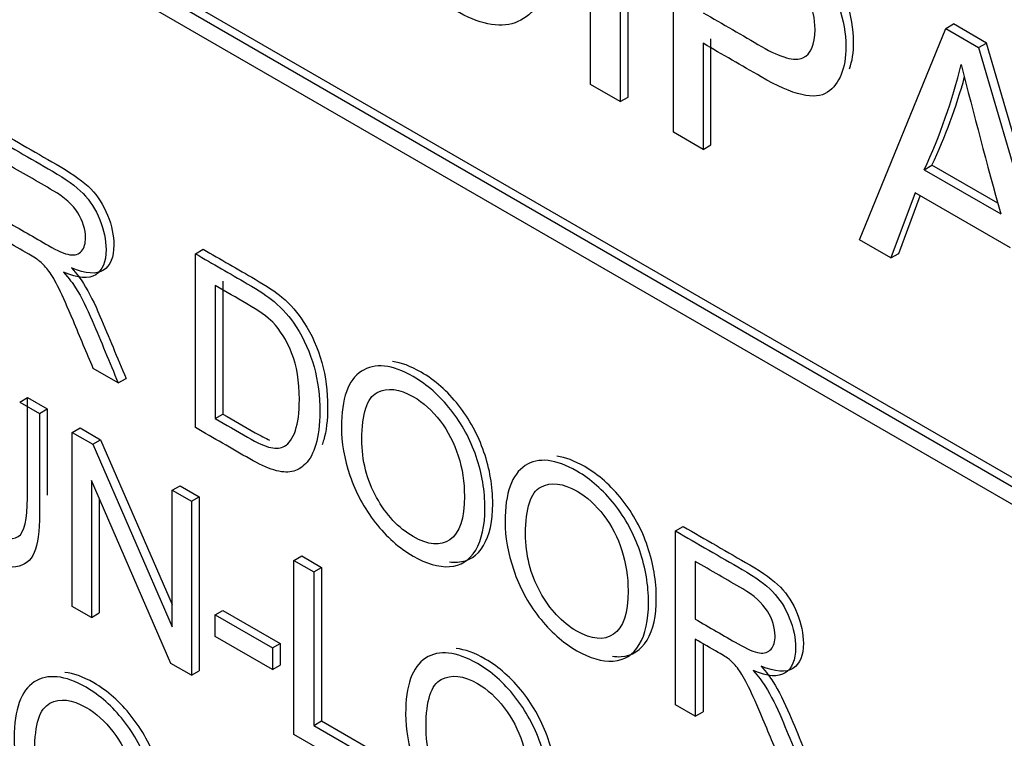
# Model space of a CAD drawing. Header units: inches. Extents: x 2 to 538, y -2 to 358.
# Tile 90 of 121: x 466.399 to 466.847, y 299.954 to 300.28. Entities that reach past the tile are written whole.
import ezdxf

# ---------------------------------------------------------------- set-up
doc = ezdxf.new("R2010")
doc.units = ezdxf.units.IN
doc.header["$MEASUREMENT"] = 0
doc.layers.add('Default', color=7, linetype='Continuous')
doc.layers.add('LAB30004', color=7, linetype='Continuous')

# ---------------------------------------------------------------- blocks, each defined once
blk = doc.blocks.new('SE6')
at = {"layer": 'LAB30004', "color": 7, "linetype": 'Continuous'}
for p, q in [((465.7912833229, 300.6799490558), (467.02872019, 299.9655145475)), ((465.7948188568, 300.6819902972), (467.0322557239, 299.9675557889)), ((467.02872019, 299.9573495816), (465.7912833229, 300.67178409)), ((466.6589356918, 300.2510024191), (466.6589356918, 300.3696101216)), ((466.6759345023, 300.2452706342), (466.6759345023, 300.3638783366)), ((466.6723989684, 300.3618370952), (466.6723989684, 300.2432293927)), ((466.69652352, 300.2293010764), (466.69652352, 300.3479087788)), ((466.8202899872, 300.2764521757), (466.8238255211, 300.2784934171)), ((466.8387923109, 300.269852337), (466.8238255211, 300.2784934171)), ((466.7811303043, 300.1804533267), (466.8202899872, 300.2764521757)), ((466.8202899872, 300.2764521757), (466.835256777, 300.2678110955)), ((466.7100551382, 300.2697050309), (466.7100551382, 300.221488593)), ((466.7135906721, 300.2235298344), (466.7135906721, 300.2717462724)), ((466.835256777, 300.2678110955), (466.8387923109, 300.269852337)), ((466.880412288, 300.1272153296), (466.8387923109, 300.269852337)), ((466.835256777, 300.2678110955), (466.8768767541, 300.1251740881)), ((466.6723989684, 300.2432293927), (466.6589356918, 300.2510024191)), ((466.6723989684, 300.2432293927), (466.6759345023, 300.2452706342)), ((466.7100551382, 300.221488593), (466.69652352, 300.2293010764)), ((466.7100551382, 300.221488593), (466.7135906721, 300.2235298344)), ((466.8105171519, 300.2122556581), (466.8140526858, 300.2142968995)), ((466.8105171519, 300.2122556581), (466.8453029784, 300.1921720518)), ((466.8439941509, 300.1970101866), (466.8140526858, 300.2142968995)), ((466.8064166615, 300.2017600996), (466.7954136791, 300.1722068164)), ((466.8496768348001, 300.1767838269), (466.8064166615, 300.2017600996)), ((466.798949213, 300.1742480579), (466.8087011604, 300.2004411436)), ((466.7954136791, 300.1722068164), (466.7811303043, 300.1804533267)), ((466.4793464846, 300.1740926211), (466.4828820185, 300.1761338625)), ((466.4793464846, 300.0951243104), (466.4793464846, 300.1740926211)), ((466.7954136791, 300.1722068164), (466.798949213, 300.1742480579)), ((466.4918517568, 300.1617019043), (466.4918517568, 300.1012401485)), ((466.4883162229, 300.1596606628), (466.4883162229, 300.099198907)), ((466.4442415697, 300.1153921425), (466.4329041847, 300.1219377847)), ((466.4442415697, 300.1153921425), (466.4477771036, 300.1174333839)), ((466.3994611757, 300.1067066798), (466.4029967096, 300.1087479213)), ((466.4029967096, 300.1087479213), (466.4119664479, 300.1035692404)), ((466.3994611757, 300.1067066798), (466.408430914, 300.101527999)), ((466.408430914, 300.101527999), (466.4119664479, 300.1035692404)), ((466.4883162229, 300.099198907), (466.4918517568, 300.1012401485)), ((466.4233653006, 300.0929056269), (466.4269008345, 300.0949468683)), ((466.4269008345, 300.0949468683), (466.4361892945, 300.0895841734)), ((466.4233653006, 300.0138847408), (466.4233653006, 300.0929056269)), ((466.4233653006, 300.0929056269), (466.4326537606, 300.087542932)), ((466.4326537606, 300.087542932), (466.4361892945, 300.0895841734)), ((466.4361892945, 300.0895841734), (466.4688059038, 300.0147336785)), ((466.4326537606, 300.087542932), (466.4688059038, 300.0045788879)), ((466.4682139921, 299.9879913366), (466.4320618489, 300.0710079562)), ((466.4320618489, 300.0710079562), (466.4320618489, 300.0088637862)), ((466.4688059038, 300.0666704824), (466.4723414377, 300.0687117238)), ((466.4723414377, 300.0687117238), (466.481037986, 300.0636907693)), ((466.4355973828, 300.0628892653), (466.4355973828, 300.0109050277)), ((466.4688059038, 300.0045788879), (466.4688059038, 300.0666704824)), ((466.4688059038, 300.0666704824), (466.4775024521, 300.0616495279)), ((466.4775024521, 300.0616495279), (466.481037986, 300.0636907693)), ((466.481037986, 300.0636907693), (466.481037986, 299.9846698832)), ((466.4775024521, 300.0616495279), (466.4775024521, 299.9826286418)), ((466.6974431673, 300.0481744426), (466.7009787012, 300.0502156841)), ((466.6974431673, 299.969206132), (466.6974431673, 300.0481744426)), ((466.524081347, 300.0347571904), (466.5276168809, 300.0367984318)), ((466.5276168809, 300.0367984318), (466.5366321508, 300.0315934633)), ((466.524081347, 299.9557363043), (466.524081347, 300.0347571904)), ((466.524081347, 300.0347571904), (466.5330966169, 300.0295522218)), ((466.5330966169, 300.0295522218), (466.5366321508, 300.0315934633)), ((466.5366321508, 300.0315934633), (466.5366321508, 299.96187843)), ((466.7064584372, 300.0342945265), (466.7064584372, 300.0081119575)), ((466.5330966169, 300.0295522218), (466.5330966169, 299.9598371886)), ((466.4320618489, 300.0088637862), (466.4233653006, 300.0138847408)), ((466.4320618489, 300.0088637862), (466.4355973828, 300.0109050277)), ((466.4882479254, 300.0100204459), (466.4917834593, 300.0120616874)), ((466.4882479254, 300.0001888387), (466.4882479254, 300.0100204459)), ((466.4882479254, 300.0100204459), (466.5142920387, 299.9949838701)), ((466.4917834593, 300.0120616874), (466.5178275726, 299.9970251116)), ((466.5142920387, 299.9851522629), (466.4882479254, 300.0001888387)), ((466.5142920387, 299.9949838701), (466.5178275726, 299.9970251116)), ((466.5178275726, 299.9970251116), (466.5178275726, 299.9871935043)), ((466.7064584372, 299.9990164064), (466.7064584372, 299.9640011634)), ((466.7099939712, 299.9969663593), (466.7099939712, 299.9660424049)), ((466.5142920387, 299.9949838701), (466.5142920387, 299.9851522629)), ((466.4775024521, 299.9826286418), (466.4682139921, 299.9879913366)), ((466.5142920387, 299.9851522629), (466.5178275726, 299.9871935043)), ((466.4775024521, 299.9826286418), (466.481037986, 299.9846698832)), ((466.7064584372, 299.9640011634), (466.6974431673, 299.969206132)), ((466.7064584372, 299.9640011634), (466.7099939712, 299.9660424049)), ((466.5330966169, 299.9598371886), (466.5366321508, 299.96187843)), ((466.5330966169, 299.9598371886), (466.5667900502, 299.9403842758)), ((466.5366321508, 299.96187843), (466.5703255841, 299.9424255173)), ((466.5667900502, 299.931078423), (466.524081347, 299.9557363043))]:
    blk.add_line(p, q, dxfattribs=at)
for centre, radius, start, end in [((466.5798810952, 300.3201040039), 0.2546060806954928, 334.9386130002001, 346.3817196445), ((469.3678105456, 300.8954446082), 2.618708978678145, 194.0398056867, 195.5784163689), ((466.5834166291, 300.3221452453), 0.254606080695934, 334.9386130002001, 344.6066337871)]:
    blk.add_arc(centre, radius, start, end, dxfattribs=at)
for points, knots in [([(466.6398684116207, 300.2996528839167), (466.6370664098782, 300.2884076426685), (466.6319407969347, 300.2815815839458), (466.6171790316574, 300.2765310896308), (466.6080896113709, 300.2784644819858), (466.5863570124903, 300.2910118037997), (466.5774042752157, 300.2987059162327), (466.5705017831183, 300.3078993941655), (466.5635513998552, 300.3171566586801), (466.5582686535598, 300.3276673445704), (466.5510244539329, 300.351578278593), (466.5492475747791, 300.3631786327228), (466.5492475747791, 300.3868528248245), (466.5512978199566, 300.3964014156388), (466.5553983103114, 300.4032669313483), (466.5594568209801, 300.4100621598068), (466.565239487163, 300.4137624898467), (466.5727570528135, 300.4141570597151), (466.5803272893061, 300.4145543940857), (466.5886122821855, 300.4121842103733), (466.607952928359, 300.4010178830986), (466.6165639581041, 300.3929686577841), (466.6235347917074, 300.3829465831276), (466.630549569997, 300.3728613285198), (466.6354262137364, 300.3615608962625), (466.6382282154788, 300.3490530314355)], [0, 0, 0, 0, 0.1043035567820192, 0.1043035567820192, 0.2086071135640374, 0.2086071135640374, 0.3169223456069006, 0.3169223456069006, 0.3169223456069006, 0.4140776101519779, 0.4140776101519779, 0.511232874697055, 0.511232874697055, 0.6164844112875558, 0.6164844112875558, 0.6164844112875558, 0.7087607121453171, 0.7087607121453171, 0.7087607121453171, 0.7990940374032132, 0.7990940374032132, 0.9024298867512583, 0.9024298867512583, 0.9024298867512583, 1, 1, 1, 1]), ([(466.7765793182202, 300.2581807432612), (466.7778218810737, 300.2615378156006), (466.778446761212, 300.2655951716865), (466.778446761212, 300.276204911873), (466.7773532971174, 300.2822812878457), (466.7732528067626, 300.2944340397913), (466.7704870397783, 300.2998446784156), (466.7671020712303, 300.3045350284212), (466.7636849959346, 300.3092698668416), (466.7594500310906, 300.3135446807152), (466.7543905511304, 300.3174769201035), (466.7508367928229, 300.320238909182), (466.7455744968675, 300.3236716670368), (466.7388086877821, 300.3275779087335), (466.7258921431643, 300.3350352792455), (466.7129755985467, 300.3424926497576), (466.7000590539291, 300.3499500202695)], [0.3997488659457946, 0.3997488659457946, 0.3997488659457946, 0.3997488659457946, 0.4632559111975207, 0.4632559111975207, 0.5410021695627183, 0.5410021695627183, 0.6187484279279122, 0.6187484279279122, 0.6187484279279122, 0.6955465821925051, 0.6955465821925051, 0.6955465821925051, 0.7830452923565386, 0.7830452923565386, 0.7830452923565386, 1, 1, 1, 1]), ([(466.6965235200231, 300.3479087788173), (466.7094400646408, 300.3404514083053), (466.7223566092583, 300.3329940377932), (466.7352731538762, 300.3255366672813), (466.7420389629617, 300.3216304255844), (466.7473012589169, 300.3181976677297), (466.7508550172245, 300.3154356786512), (466.7559144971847, 300.3115034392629), (466.7601494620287, 300.3072286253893), (466.7635665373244, 300.302493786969), (466.7669515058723, 300.2978034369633), (466.7697172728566, 300.2923927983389), (466.7738177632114, 300.2802400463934), (466.7749112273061, 300.2741636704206), (466.7749112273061, 300.2582230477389), (466.7721092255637, 300.2513180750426), (466.7665735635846, 300.2474907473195), (466.7610409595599, 300.24366553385), (466.7509233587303, 300.2460308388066), (466.7363666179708, 300.2545140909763), (466.7275963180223, 300.2596251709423), (466.7188256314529, 300.2646413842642), (466.710055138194, 300.2697050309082)], [0, 0, 0, 0, 0.2169547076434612, 0.2169547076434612, 0.2169547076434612, 0.3044534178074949, 0.3044534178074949, 0.3044534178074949, 0.3812515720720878, 0.3812515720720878, 0.3812515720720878, 0.4589978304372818, 0.4589978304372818, 0.5367440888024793, 0.5367440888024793, 0.6712241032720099, 0.6712241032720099, 0.6712241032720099, 0.8526848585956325, 0.8526848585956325, 0.8526848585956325, 1, 1, 1, 1]), ([(466.710055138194, 300.2835938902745), (466.7189167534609, 300.2784776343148), (466.7277783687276, 300.273361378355), (466.7366399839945, 300.2682451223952), (466.7453876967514, 300.2631946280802), (466.7516751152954, 300.2614585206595), (466.7590559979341, 300.2647729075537), (466.7609012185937, 300.2690737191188), (466.7609012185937, 300.2809108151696), (466.7598077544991, 300.2858034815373), (466.7576208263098, 300.2906172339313), (466.7554568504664, 300.2953804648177), (466.7526318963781, 300.2994161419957), (466.7490781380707, 300.3025727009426), (466.7467571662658, 300.3046342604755), (466.742517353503, 300.3074653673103), (466.7363666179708, 300.3110164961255), (466.7275961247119, 300.3160801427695), (466.7188256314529, 300.3211437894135), (466.710055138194, 300.3262074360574)], [0, 0, 0, 0, 0.2156178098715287, 0.2156178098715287, 0.2156178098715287, 0.3553045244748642, 0.3553045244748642, 0.4949912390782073, 0.4949912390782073, 0.5961436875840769, 0.5961436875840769, 0.5961436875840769, 0.6829869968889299, 0.6829869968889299, 0.6829869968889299, 0.7865954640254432, 0.7865954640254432, 0.7865954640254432, 1, 1, 1, 1]), ([(466.3840942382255, 300.2290865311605), (466.3941719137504, 300.2232681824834), (466.4042495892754, 300.2174498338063), (466.4143272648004, 300.2116314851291), (466.4204285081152, 300.208108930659), (466.425072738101, 300.2047441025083), (466.4282599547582, 300.2014844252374), (466.4314075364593, 300.1982652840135), (466.4339514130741, 300.1942553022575), (466.4358637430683, 300.1895760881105), (466.4377964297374, 300.1848470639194), (466.438686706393, 300.1803753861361), (466.438686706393, 300.1704386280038), (466.4371386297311, 300.1666006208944), (466.4308552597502, 300.1625523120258), (466.4259833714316, 300.1628940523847), (466.4194268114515, 300.165680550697)], [0, 0, 0, 0, 0.318054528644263, 0.318054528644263, 0.318054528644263, 0.466626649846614, 0.466626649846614, 0.466626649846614, 0.5738773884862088, 0.5738773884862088, 0.5738773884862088, 0.6937695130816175, 0.6937695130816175, 0.8468847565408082, 0.8468847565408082, 1, 1, 1, 1]), ([(466.3876297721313, 300.2311277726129), (466.3977074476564, 300.2253094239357), (466.4077851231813, 300.2194910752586), (466.4178627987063, 300.2136727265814), (466.4239640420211, 300.2101501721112), (466.428608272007, 300.2067853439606), (466.431795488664, 300.2035256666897), (466.4349430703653, 300.2003065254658), (466.43748694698, 300.1962965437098), (466.4393992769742, 300.1916173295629), (466.4413319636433, 300.1868883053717), (466.442222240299, 300.1824166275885), (466.442222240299, 300.1724798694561), (466.440674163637, 300.1686418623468), (466.4343907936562, 300.164593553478), (466.4295189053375, 300.1649352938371), (466.4229623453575, 300.1677217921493)], [0, 0, 0, 0, 0.318054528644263, 0.318054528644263, 0.318054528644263, 0.466626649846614, 0.466626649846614, 0.466626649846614, 0.5738773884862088, 0.5738773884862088, 0.5738773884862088, 0.6937695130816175, 0.6937695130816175, 0.8468847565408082, 0.8468847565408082, 1, 1, 1, 1]), ([(466.3930639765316, 300.189050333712), (466.399559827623, 300.1852999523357), (466.4060556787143, 300.1815495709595), (466.4125515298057, 300.1777991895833), (466.4166493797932, 300.1754332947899), (466.4199276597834, 300.1740137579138), (466.4245718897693, 300.1733302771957), (466.4263476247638, 300.1738823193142), (466.4275769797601, 300.1753281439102), (466.4288134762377, 300.1767823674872), (466.4293982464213, 300.1788506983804), (466.4293982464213, 300.185107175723), (466.4282144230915, 300.1888926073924), (466.4258467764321, 300.1926780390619), (466.4235272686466, 300.1963865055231), (466.4197910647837, 300.1997494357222), (466.4147370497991, 300.2027199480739), (466.4075132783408, 300.2069657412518), (466.4002883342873, 300.2110619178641), (466.3930639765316, 300.2152329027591)], [0, 0, 0, 0, 0.2288107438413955, 0.2288107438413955, 0.2288107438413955, 0.3266598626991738, 0.3266598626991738, 0.4245089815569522, 0.4245089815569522, 0.4245089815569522, 0.4981869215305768, 0.4981869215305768, 0.6071688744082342, 0.6071688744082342, 0.6071688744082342, 0.7455268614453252, 0.7455268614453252, 0.7455268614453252, 1, 1, 1, 1]), ([(466.4329041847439, 300.1219377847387), (466.4298839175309, 300.129149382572), (466.4268636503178, 300.1363609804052), (466.4238433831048, 300.1435725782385), (466.4212218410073, 300.149832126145), (466.4190625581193, 300.1546922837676), (466.4173323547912, 300.1582148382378), (466.4156196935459, 300.1617016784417), (466.4140996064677, 300.1643924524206), (466.4127336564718, 300.1661800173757), (466.4114207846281, 300.1678981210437), (466.4100017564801, 300.1694396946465), (466.4086358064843, 300.1705963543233), (466.4075922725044, 300.1714799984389), (466.4059039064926, 300.1725416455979), (466.4035817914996, 300.1738823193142), (466.4000758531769, 300.1759064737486), (466.3965699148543, 300.1779306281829), (466.3930639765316, 300.1799547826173)], [0, 0, 0, 0, 0.3068144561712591, 0.3068144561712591, 0.3068144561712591, 0.5154876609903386, 0.5154876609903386, 0.5154876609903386, 0.6344134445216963, 0.6344134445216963, 0.6344134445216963, 0.7161084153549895, 0.7161084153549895, 0.7161084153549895, 0.8084675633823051, 0.8084675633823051, 0.8084675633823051, 1, 1, 1, 1]), ([(466.4828820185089, 300.1761338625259), (466.4907286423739, 300.1716036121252), (466.498575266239, 300.1670733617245), (466.5064218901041, 300.1625431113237), (466.5117490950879, 300.1594674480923), (466.5158014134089, 300.1567598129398), (466.5185788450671, 300.1544202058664), (466.5225404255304, 300.151083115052), (466.5258639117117, 300.1472699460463), (466.5286413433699, 300.1429324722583), (466.532230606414, 300.1373271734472), (466.5349247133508, 300.1312607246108), (466.536745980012, 300.1247413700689), (466.5385613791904, 300.1182430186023), (466.5393868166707, 300.1114923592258), (466.5393868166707, 300.0984536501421), (466.5387949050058, 300.0934326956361), (466.537611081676, 300.0894895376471), (466.5373742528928, 300.0887006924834), (466.5371214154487, 300.0879535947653), (466.5368532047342, 300.0872479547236)], [0, 0, 0, 0, 0.1503821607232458, 0.1503821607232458, 0.1503821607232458, 0.2284305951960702, 0.2284305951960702, 0.2284305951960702, 0.3006895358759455, 0.3006895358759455, 0.3006895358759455, 0.3925908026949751, 0.3925908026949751, 0.3925908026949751, 0.4980882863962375, 0.4980882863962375, 0.5878398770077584, 0.5878398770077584, 0.5878398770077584, 0.6018967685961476, 0.6018967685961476, 0.6018967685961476, 0.6018967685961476]), ([(466.4793464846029, 300.1740926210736), (466.487193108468, 300.1695623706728), (466.4950397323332, 300.1650321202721), (466.5028863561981, 300.1605018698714), (466.5082135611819, 300.15742620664), (466.512265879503, 300.1547185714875), (466.5150433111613, 300.152378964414), (466.5190048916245, 300.1490418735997), (466.5223283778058, 300.1452287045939), (466.525105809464, 300.140891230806), (466.5286950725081, 300.1352859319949), (466.5313891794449, 300.1292194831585), (466.5332104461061, 300.1227001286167), (466.5350258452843, 300.11620177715), (466.5358512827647, 300.1094511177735), (466.5358512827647, 300.0964124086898), (466.5352593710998, 300.0913914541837), (466.5340755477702, 300.0874482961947), (466.5328880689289, 300.0834929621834), (466.5312981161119, 300.0805872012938), (466.5293857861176, 300.0786944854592), (466.527451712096, 300.0767802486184), (466.5254245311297, 300.0755136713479), (466.5231479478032, 300.0750930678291), (466.5209030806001, 300.0746783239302), (466.5181849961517, 300.0749090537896), (466.5118105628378, 300.0768017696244), (466.5081680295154, 300.0784841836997), (466.5040246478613, 300.080876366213), (466.4957985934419, 300.0856256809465), (466.4875725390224, 300.0903749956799), (466.4793464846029, 300.0951243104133)], [0, 0, 0, 0, 0.1503821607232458, 0.1503821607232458, 0.1503821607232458, 0.2284305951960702, 0.2284305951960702, 0.2284305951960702, 0.3006895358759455, 0.3006895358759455, 0.3006895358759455, 0.3925908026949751, 0.3925908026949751, 0.3925908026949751, 0.4980882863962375, 0.4980882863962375, 0.5878398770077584, 0.5878398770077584, 0.5878398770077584, 0.6583222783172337, 0.6583222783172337, 0.6583222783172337, 0.7149713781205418, 0.7149713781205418, 0.7149713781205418, 0.7786626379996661, 0.7786626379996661, 0.8423538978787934, 0.8423538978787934, 0.8423538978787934, 1, 1, 1, 1]), ([(466.4194268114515, 300.165680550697), (466.4218399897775, 300.1629203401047), (466.4236612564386, 300.1605544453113), (466.4248906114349, 300.1585828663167), (466.4275867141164, 300.1542589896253), (466.4300356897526, 300.1493033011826), (466.4324033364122, 300.1437303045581), (466.4364118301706, 300.1342950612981), (466.4402954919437, 300.124838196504), (466.4442415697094, 300.1153921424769)], [0, 0, 0, 0, 0.1600596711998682, 0.1600596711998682, 0.1600596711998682, 0.4533670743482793, 0.4533670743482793, 0.4533670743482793, 1, 1, 1, 1]), ([(466.4229623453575, 300.1677217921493), (466.4253755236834, 300.164961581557), (466.4271967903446, 300.1625956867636), (466.4284261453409, 300.1606241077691), (466.4311222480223, 300.1563002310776), (466.4335712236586, 300.1513445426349), (466.435938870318, 300.1457715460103), (466.4399473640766, 300.1363363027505), (466.4438310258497, 300.1268794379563), (466.4477771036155, 300.1174333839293)], [0, 0, 0, 0, 0.1600596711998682, 0.1600596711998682, 0.1600596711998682, 0.4533670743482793, 0.4533670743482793, 0.4533670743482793, 1, 1, 1, 1]), ([(466.4883162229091, 300.099198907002), (466.4932032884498, 300.0963773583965), (466.4980903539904, 300.093555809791), (466.5029774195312, 300.0907342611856), (466.5074850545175, 300.0881317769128), (466.5110365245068, 300.0865545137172), (466.5135862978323, 300.0860287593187), (466.5161493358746, 300.0855002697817), (466.5181849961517, 300.0857395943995), (466.5218730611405, 300.0878688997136), (466.523557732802, 300.090208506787), (466.5247415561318, 300.0937310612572), (466.5259297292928, 300.0972665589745), (466.5265628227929, 300.1019328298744), (466.5265628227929, 300.1161807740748), (466.5253789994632, 300.1232258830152), (466.5230568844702, 300.1290354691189), (466.5207428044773, 300.1348249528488), (466.5178207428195, 300.1394716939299), (466.5144513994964, 300.1429416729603), (466.5120501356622, 300.1454146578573), (466.5081224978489, 300.1482255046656), (466.502704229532, 300.1513537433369), (466.4979082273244, 300.1541227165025), (466.4931122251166, 300.1568916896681), (466.4883162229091, 300.1596606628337)], [0, 0, 0, 0, 0.1318397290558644, 0.1318397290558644, 0.1318397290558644, 0.2282324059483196, 0.2282324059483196, 0.2282324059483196, 0.2934561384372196, 0.2934561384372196, 0.383618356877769, 0.383618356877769, 0.383618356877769, 0.498907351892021, 0.498907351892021, 0.6576825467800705, 0.6576825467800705, 0.6576825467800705, 0.7637045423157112, 0.7637045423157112, 0.7637045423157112, 0.8706011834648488, 0.8706011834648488, 0.8706011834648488, 1, 1, 1, 1]), ([(466.4084309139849, 300.1015279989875), (466.4084309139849, 300.0863161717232), (466.4084309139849, 300.0711043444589), (466.4084309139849, 300.0558925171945), (466.4084309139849, 300.0479536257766), (466.4076568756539, 300.042091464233), (466.4061087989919, 300.0383586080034), (466.4045454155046, 300.0345888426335), (466.4017377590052, 300.0324175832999), (466.3976854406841, 300.0318129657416), (466.3936657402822, 300.0312132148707), (466.3883514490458, 300.0328381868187), (466.3753749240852, 300.0403301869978), (466.3701387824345, 300.0446150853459), (466.3620341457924, 300.0543415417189), (466.3591201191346, 300.0597568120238), (466.3573899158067, 300.0655926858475), (466.3556757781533, 300.0713743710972), (466.3547946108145, 300.0784999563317), (466.3547946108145, 300.0868594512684), (466.3547946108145, 300.1020712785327), (466.3547946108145, 300.117283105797), (466.3547946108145, 300.1324949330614)], [0, 0, 0, 0, 0.2294279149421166, 0.2294279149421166, 0.2294279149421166, 0.3257801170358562, 0.3257801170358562, 0.3257801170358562, 0.4025083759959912, 0.4025083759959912, 0.4025083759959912, 0.4927421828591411, 0.4927421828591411, 0.5810961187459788, 0.5810961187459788, 0.669450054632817, 0.669450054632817, 0.669450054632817, 0.770579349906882, 0.770579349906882, 0.770579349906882, 1, 1, 1, 1]), ([(466.3672998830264, 300.1293574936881), (466.3672998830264, 300.114180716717), (466.3672998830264, 300.0990039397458), (466.3672998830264, 300.0838271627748), (466.3672998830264, 300.076939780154), (466.3678917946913, 300.071550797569), (466.368984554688, 300.0676602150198), (466.3700619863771, 300.063824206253), (466.3719896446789, 300.0601945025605), (466.374676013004, 300.0569085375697), (466.3773817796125, 300.053598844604), (466.3806406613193, 300.0507834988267), (466.3845108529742, 300.0486016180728), (466.3911570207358, 300.0448547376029), (466.3958937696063, 300.0437121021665), (466.3987622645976, 300.0455785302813), (466.4015866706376, 300.0474162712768), (466.4029967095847, 300.0532808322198), (466.4029967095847, 300.0632175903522), (466.4029967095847, 300.0783943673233), (466.4029967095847, 300.0935711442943), (466.4029967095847, 300.1087479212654)], [0, 0, 0, 0, 0.272261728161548, 0.272261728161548, 0.272261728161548, 0.3643173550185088, 0.3643173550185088, 0.3643173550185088, 0.4250419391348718, 0.4250419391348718, 0.4250419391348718, 0.4955555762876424, 0.4955555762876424, 0.4955555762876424, 0.6015548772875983, 0.6015548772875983, 0.6015548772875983, 0.7277364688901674, 0.7277364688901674, 0.7277364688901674, 1, 1, 1, 1]), ([(466.5948461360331, 300.034078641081), (466.5960492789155, 300.0339523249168), (466.5972324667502, 300.033924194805), (466.5983958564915, 300.0339961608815), (466.6034954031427, 300.0343116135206), (466.6074566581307, 300.0368089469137), (466.6130115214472, 300.0462199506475), (466.6144230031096, 300.0525552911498), (466.6144230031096, 300.0684330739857), (466.61315722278, 300.0762405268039), (466.6104617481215, 300.0840216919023), (466.6077753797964, 300.0917765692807), (466.6039707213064, 300.0988489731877), (466.5988967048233, 300.1052621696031), (466.5938426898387, 300.1116500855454), (466.5881512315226, 300.1166710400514), (466.5770988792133, 300.1230521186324), (466.572750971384, 300.1246483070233), (466.5688431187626, 300.125080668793)], [0.308118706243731, 0.308118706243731, 0.308118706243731, 0.308118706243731, 0.3255538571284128, 0.3255538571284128, 0.3255538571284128, 0.4116395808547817, 0.4116395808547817, 0.4977253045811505, 0.4977253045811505, 0.5826783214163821, 0.5826783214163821, 0.5826783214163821, 0.6629419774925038, 0.6629419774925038, 0.6629419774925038, 0.7434426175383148, 0.7434426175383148, 0.8045413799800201, 0.8045413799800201, 0.8045413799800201, 0.8045413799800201]), ([(466.5456861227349, 300.0952557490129), (466.5456861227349, 300.1083470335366), (466.5486912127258, 300.116811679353), (466.5547924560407, 300.120754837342), (466.5608267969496, 300.1246547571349), (466.5687251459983, 300.1238042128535), (466.5846156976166, 300.1146297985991), (466.5903071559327, 300.109608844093), (466.5953611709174, 300.1032209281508), (466.6004351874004, 300.0968077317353), (466.6042398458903, 300.0897353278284), (466.6069262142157, 300.0819804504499), (466.6096216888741, 300.0741992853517), (466.6108874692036, 300.0663918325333), (466.6108874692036, 300.0505140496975), (466.6094759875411, 300.0441787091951), (466.6039211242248, 300.0347677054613), (466.5999598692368, 300.0322703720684), (466.5948603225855, 300.0319549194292), (466.5897259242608, 300.0316373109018), (466.584205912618, 300.0332693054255), (466.5718668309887, 300.0403932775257), (466.5661298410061, 300.0454930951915), (466.5560218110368, 300.0584792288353), (466.5521971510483, 300.0655769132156), (466.5495563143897, 300.0733055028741), (466.5469243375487, 300.0810081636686), (466.5456861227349, 300.0883157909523), (466.5456861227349, 300.0952557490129)], [0, 0, 0, 0, 0.1334730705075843, 0.1334730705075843, 0.1334730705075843, 0.2565573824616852, 0.2565573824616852, 0.3370580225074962, 0.3370580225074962, 0.3370580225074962, 0.4173216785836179, 0.4173216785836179, 0.4173216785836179, 0.5022746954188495, 0.5022746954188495, 0.5883604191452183, 0.5883604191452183, 0.6744461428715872, 0.6744461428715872, 0.6744461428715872, 0.7513928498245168, 0.7513928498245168, 0.8348504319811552, 0.8348504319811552, 0.9183080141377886, 0.9183080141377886, 0.9183080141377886, 1, 1, 1, 1]), ([(466.5549745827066, 300.0896827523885), (466.5549745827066, 300.080166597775), (466.5572056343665, 300.0713602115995), (466.5616222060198, 300.0633950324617), (466.5660615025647, 300.0553888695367), (466.571548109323, 300.0494625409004), (466.5850254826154, 300.0416813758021), (466.5906258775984, 300.0411819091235), (466.5993679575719, 300.0471755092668), (466.6015534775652, 300.0537474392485), (466.6015534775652, 300.0703087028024), (466.6006428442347, 300.0764074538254), (466.598776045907, 300.0822696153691), (466.5969015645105, 300.088155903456), (466.5941318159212, 300.0934681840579), (466.5905348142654, 300.0981736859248), (466.5869053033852, 300.1029217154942), (466.5828854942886, 300.1065331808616), (466.5720034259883, 300.1128159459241), (466.5664940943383, 300.1134731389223), (466.561895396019, 300.1110283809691), (466.557319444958, 300.1085957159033), (466.5549745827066, 300.1015122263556), (466.5549745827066, 300.0896827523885)], [0, 0, 0, 0, 0.1293601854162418, 0.1293601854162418, 0.1293601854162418, 0.2536216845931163, 0.2536216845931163, 0.3795738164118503, 0.3795738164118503, 0.5055259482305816, 0.5055259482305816, 0.5851433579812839, 0.5851433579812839, 0.5851433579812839, 0.6642562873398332, 0.6642562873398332, 0.6642562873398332, 0.7431994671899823, 0.7431994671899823, 0.8548362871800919, 0.8548362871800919, 0.8548362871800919, 1, 1, 1, 1]), ([(466.4918517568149, 300.1012401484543), (466.4967388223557, 300.0984185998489), (466.5016258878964, 300.0955970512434), (466.5065129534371, 300.0927755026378), (466.5089863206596, 300.0913475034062), (466.5111718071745, 300.0902281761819), (466.5130618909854, 300.0894218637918)], [0, 0, 0, 0, 0.1318397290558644, 0.1318397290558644, 0.1318397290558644, 0.1847309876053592, 0.1847309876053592, 0.1847309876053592, 0.1847309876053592]), ([(466.6200393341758, 300.0523279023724), (466.6200393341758, 300.065419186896), (466.6230899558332, 300.0738575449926), (466.6291456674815, 300.0778269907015), (466.6351772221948, 300.0817806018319), (466.6430783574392, 300.080876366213), (466.6589689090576, 300.0717019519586), (466.6646603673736, 300.0666809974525), (466.6697143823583, 300.0602930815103), (466.6747883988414, 300.0538798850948), (466.6786385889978, 300.0467811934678), (466.6812794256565, 300.0390526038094), (466.6839382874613, 300.0312712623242), (466.6852406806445, 300.0234639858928), (466.6852406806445, 300.007586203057), (466.6838747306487, 300.0012245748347), (466.6810517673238, 299.9965453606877), (466.6782383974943, 299.991882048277), (466.6743130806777, 299.9893425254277), (466.6692135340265, 299.9890270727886), (466.6640791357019, 299.9887094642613), (466.6585591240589, 299.990341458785), (466.6462200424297, 299.9974654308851), (466.6404830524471, 300.0025652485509), (466.6303750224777, 300.0155513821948), (466.6265503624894, 300.022649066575), (466.6213597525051, 300.0380536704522), (466.6200393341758, 300.0453879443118), (466.6200393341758, 300.0523279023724)], [0, 0, 0, 0, 0.1334471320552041, 0.1334471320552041, 0.1334471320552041, 0.256566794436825, 0.256566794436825, 0.3370905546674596, 0.3370905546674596, 0.3370905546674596, 0.4173847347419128, 0.4173847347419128, 0.4173847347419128, 0.5050663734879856, 0.5050663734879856, 0.5939171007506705, 0.5939171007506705, 0.5939171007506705, 0.6745082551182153, 0.6745082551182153, 0.6745082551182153, 0.7510253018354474, 0.7510253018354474, 0.8340168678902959, 0.8340168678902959, 0.917008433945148, 0.917008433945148, 1, 1, 1, 1]), ([(466.6688176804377, 299.9911940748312), (466.6701524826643, 299.9910315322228), (466.6714628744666, 299.9909887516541), (466.6727490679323, 299.9910683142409), (466.6778486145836, 299.9913837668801), (466.6817739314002, 299.9939232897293), (466.6845873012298, 299.99858660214), (466.6874102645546, 300.003265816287), (466.6887762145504, 300.0096274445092), (466.6887762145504, 300.0255052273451), (466.6874738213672, 300.0333125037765), (466.6848149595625, 300.0410938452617), (466.6821741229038, 300.0488224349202), (466.6783239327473, 300.0559211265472), (466.6732499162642, 300.0623343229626), (466.6681959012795, 300.0687222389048), (466.6625044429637, 300.0737431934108), (466.6516182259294, 300.080028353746), (466.6474069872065, 300.0816201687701), (466.6436053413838, 300.0821226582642)], [0.3063238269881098, 0.3063238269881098, 0.3063238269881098, 0.3063238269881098, 0.3254917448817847, 0.3254917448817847, 0.3254917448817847, 0.4060828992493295, 0.4060828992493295, 0.4060828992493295, 0.4949336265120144, 0.4949336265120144, 0.5826152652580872, 0.5826152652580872, 0.5826152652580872, 0.6629094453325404, 0.6629094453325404, 0.6629094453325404, 0.7434332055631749, 0.7434332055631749, 0.8024204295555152, 0.8024204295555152, 0.8024204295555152, 0.8024204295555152]), ([(466.6293733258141, 300.0467286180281), (466.6293733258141, 300.0372124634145), (466.6315588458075, 300.028432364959), (466.6359754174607, 300.0204671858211), (466.6404147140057, 300.0124610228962), (466.6459468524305, 300.00650840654), (466.6593786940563, 299.9987535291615), (466.6649790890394, 299.9982540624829), (466.6693501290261, 300.0012508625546), (466.673741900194, 300.0042618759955), (466.6759522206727, 300.010793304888), (466.6759522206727, 300.027354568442), (466.6749960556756, 300.0334796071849), (466.6712624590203, 300.0452039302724), (466.668485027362, 300.0505403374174), (466.6612910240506, 300.0599513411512), (466.6572387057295, 300.0636053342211), (466.6463566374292, 300.0698880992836), (466.6408473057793, 300.0705452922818), (466.6362486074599, 300.0681005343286), (466.6316726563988, 300.0656678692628), (466.6293733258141, 300.0585580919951), (466.6293733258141, 300.0467286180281)], [0, 0, 0, 0, 0.1292758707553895, 0.1292758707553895, 0.1292758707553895, 0.2430075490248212, 0.2430075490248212, 0.3590761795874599, 0.3590761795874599, 0.3590761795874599, 0.4898948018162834, 0.4898948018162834, 0.5725884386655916, 0.5725884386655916, 0.6552820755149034, 0.6552820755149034, 0.7379757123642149, 0.7379757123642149, 0.8549162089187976, 0.8549162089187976, 0.8549162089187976, 1, 1, 1, 1]), ([(466.7009787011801, 300.0502156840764), (466.7110715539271, 300.0443885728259), (466.7211644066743, 300.0385614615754), (466.7312572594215, 300.032734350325), (466.7373585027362, 300.0292117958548), (466.7419572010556, 300.0258732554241), (466.7483316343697, 300.0193539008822), (466.7508814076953, 300.0153581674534), (466.7527482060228, 300.0107052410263), (466.7546472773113, 300.0059718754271), (466.7556167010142, 300.001478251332), (466.7556167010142, 299.9915414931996), (466.7540230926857, 299.9877297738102), (466.7477397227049, 299.9836814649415), (466.7429133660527, 299.9839969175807), (466.7363568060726, 299.9867834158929)], [0, 0, 0, 0, 0.3185689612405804, 0.3185689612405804, 0.3185689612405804, 0.4462949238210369, 0.4462949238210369, 0.5740208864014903, 0.5740208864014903, 0.5740208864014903, 0.693872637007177, 0.693872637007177, 0.8469363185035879, 0.8469363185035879, 1, 1, 1, 1]), ([(466.6974431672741, 300.048174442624), (466.7075360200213, 300.0423473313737), (466.7176288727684, 300.0365202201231), (466.7277217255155, 300.0306931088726), (466.7338229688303, 300.0271705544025), (466.7384216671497, 300.0238320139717), (466.7447961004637, 300.0173126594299), (466.7473458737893, 300.013316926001), (466.749212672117, 300.008663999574), (466.7511117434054, 300.0039306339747), (466.7520811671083, 299.9994370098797), (466.7520811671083, 299.9895002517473), (466.7504875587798, 299.9856885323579), (466.7442041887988, 299.9816402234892), (466.7393778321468, 299.9819556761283), (466.7328212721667, 299.9847421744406)], [0, 0, 0, 0, 0.3185689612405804, 0.3185689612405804, 0.3185689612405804, 0.4462949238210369, 0.4462949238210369, 0.5740208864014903, 0.5740208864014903, 0.5740208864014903, 0.693872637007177, 0.693872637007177, 0.8469363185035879, 0.8469363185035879, 1, 1, 1, 1]), ([(466.7064584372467, 300.0081119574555), (466.7129391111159, 300.0043703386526), (466.7194197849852, 300.0006287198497), (466.7259004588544, 299.9968871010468), (466.7300438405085, 299.9944949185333), (466.733276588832, 299.9931016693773), (466.7379208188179, 299.9924181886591), (466.7396965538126, 299.9929702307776), (466.7409259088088, 299.9944160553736), (466.7421761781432, 299.9958864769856), (466.7427471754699, 299.9979386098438), (466.7427471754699, 300.0041950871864), (466.7415633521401, 300.0079805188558), (466.7392412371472, 300.0117396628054), (466.7369166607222, 300.0155027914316), (466.7331399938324, 300.0188373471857), (466.7280859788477, 300.0218078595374), (466.7208773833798, 300.0260447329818), (466.7136676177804, 300.0301323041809), (466.7064584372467, 300.0342945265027)], [0, 0, 0, 0, 0.2284521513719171, 0.2284521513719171, 0.2284521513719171, 0.3263791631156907, 0.3263791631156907, 0.4243061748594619, 0.4243061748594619, 0.4243061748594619, 0.497919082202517, 0.497919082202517, 0.6068048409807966, 0.6068048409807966, 0.6068048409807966, 0.7458656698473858, 0.7458656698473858, 0.7458656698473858, 1, 1, 1, 1]), ([(466.7462531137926, 299.9410256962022), (466.7432480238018, 299.9482285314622), (466.7402429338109, 299.9554313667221), (466.73723784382, 299.962634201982), (466.7346257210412, 299.9688951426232), (466.732411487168, 299.973780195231), (466.7306812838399, 299.9773027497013), (466.7289686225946, 299.9807895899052), (466.7274485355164, 299.983480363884), (466.726128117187, 299.9852416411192), (466.7247967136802, 299.9870175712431), (466.7233962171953, 299.9885013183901), (466.7219847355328, 299.9896842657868), (466.7209394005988, 299.9905603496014), (466.7192983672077, 299.9916032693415), (466.7169307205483, 299.9929702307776), (466.7134399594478, 299.9949856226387), (466.7099491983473, 299.9970010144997), (466.7064584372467, 299.9990164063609)], [0, 0, 0, 0, 0.3065558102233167, 0.3065558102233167, 0.3065558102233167, 0.5158352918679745, 0.5158352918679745, 0.5158352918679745, 0.6341958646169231, 0.6341958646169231, 0.6341958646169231, 0.7167717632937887, 0.7167717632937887, 0.7167717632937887, 0.809186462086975, 0.809186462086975, 0.809186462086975, 1, 1, 1, 1]), ([(466.5748491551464, 299.9649107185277), (466.5748491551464, 299.9779494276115), (466.5778997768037, 299.9864403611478), (466.583955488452, 299.9903572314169), (466.5900326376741, 299.9942879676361), (466.5978881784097, 299.9934591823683), (466.6137787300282, 299.9842847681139), (466.6194701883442, 299.9792638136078), (466.6245242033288, 299.9728233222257), (466.6295580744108, 299.9664085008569), (466.6334028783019, 299.9593902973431), (466.6360892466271, 299.9516354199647), (466.6387847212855, 299.9438542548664), (466.640050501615, 299.9360468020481), (466.640050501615, 299.9201690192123), (466.6386390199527, 299.9138336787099), (466.6330841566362, 299.904422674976), (466.6291229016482, 299.901925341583), (466.6240233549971, 299.9016098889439), (466.6188889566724, 299.9012922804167), (466.6133689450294, 299.9029242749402), (466.6010298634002, 299.9100482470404), (466.5952928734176, 299.9150954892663), (466.5902388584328, 299.9216411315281), (466.5852052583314, 299.9281603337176), (466.5813601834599, 299.9352318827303), (466.5787193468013, 299.9429604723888), (466.5760873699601, 299.9506631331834), (466.5748491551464, 299.957970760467), (466.5748491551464, 299.9649107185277)], [0, 0, 0, 0, 0.1332761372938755, 0.1332761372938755, 0.1332761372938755, 0.2564983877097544, 0.2564983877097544, 0.3370892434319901, 0.3370892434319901, 0.3370892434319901, 0.41718819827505, 0.41718819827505, 0.41718819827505, 0.5021601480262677, 0.5021601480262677, 0.5882650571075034, 0.5882650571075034, 0.6743699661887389, 0.6743699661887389, 0.6743699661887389, 0.7528107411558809, 0.7528107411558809, 0.8378888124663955, 0.8378888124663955, 0.8378888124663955, 0.9182898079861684, 0.9182898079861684, 0.9182898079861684, 1, 1, 1, 1]), ([(466.6241531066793, 299.9037189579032), (466.6253067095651, 299.9036052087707), (466.6264419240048, 299.9035820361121), (466.627558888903, 299.9036511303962), (466.6326584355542, 299.9039665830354), (466.6366196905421, 299.9064639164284), (466.6421745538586, 299.9158749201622), (466.643586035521, 299.9222102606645), (466.643586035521, 299.9380880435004), (466.6423202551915, 299.9458954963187), (466.6396247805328, 299.953676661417), (466.6369384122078, 299.9614315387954), (466.6330936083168, 299.9684497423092), (466.6280597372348, 299.9748645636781), (466.6230057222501, 299.9813050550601), (466.6173142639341, 299.9863260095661), (466.6061972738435, 299.9927444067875), (466.6018070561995, 299.9943408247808), (466.5978636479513, 299.9947376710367)], [0.3085656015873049, 0.3085656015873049, 0.3085656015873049, 0.3085656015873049, 0.3256300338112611, 0.3256300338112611, 0.3256300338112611, 0.4117349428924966, 0.4117349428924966, 0.4978398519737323, 0.4978398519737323, 0.58281180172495, 0.58281180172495, 0.58281180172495, 0.6629107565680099, 0.6629107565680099, 0.6629107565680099, 0.7435016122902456, 0.7435016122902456, 0.8054978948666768, 0.8054978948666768, 0.8054978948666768, 0.8054978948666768]), ([(466.7363568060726, 299.9867834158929), (466.7387244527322, 299.9840494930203), (466.7405457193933, 299.9816835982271), (466.7417750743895, 299.9797120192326), (466.744471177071, 299.9753881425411), (466.7469201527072, 299.9704324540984), (466.7492877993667, 299.9648594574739), (466.7532962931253, 299.9554242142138), (466.7571799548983, 299.9459673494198), (466.7611260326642, 299.9365212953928)], [0, 0, 0, 0, 0.1592318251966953, 0.1592318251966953, 0.1592318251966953, 0.4528283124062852, 0.4528283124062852, 0.4528283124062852, 1, 1, 1, 1]), ([(466.3969569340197, 299.9541090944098), (466.3969569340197, 299.9671478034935), (466.4000075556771, 299.9756387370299), (466.4061087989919, 299.9795293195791), (466.4121884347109, 299.9834061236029), (466.4199959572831, 299.9826575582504), (466.4359320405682, 299.973456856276), (466.4415779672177, 299.96840961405), (466.4516859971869, 299.9556337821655), (466.4555561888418, 299.9485623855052), (466.4581970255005, 299.9407812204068), (466.4608286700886, 299.9330271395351), (466.462203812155, 299.9252188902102), (466.462203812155, 299.9093411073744), (466.4607923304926, 299.903005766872), (466.4580148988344, 299.8983002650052), (466.4552097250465, 299.8935477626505), (466.4512762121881, 299.8910974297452), (466.4461311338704, 299.890808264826), (466.4410210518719, 299.8905210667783), (466.4355222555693, 299.8920437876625), (466.4231831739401, 299.8991677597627), (466.4174461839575, 299.9042675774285), (466.4123921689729, 299.9108132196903), (466.4073257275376, 299.9173749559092), (466.4034679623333, 299.9244302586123), (466.3982773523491, 299.9398348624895), (466.3969569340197, 299.9471691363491), (466.3969569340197, 299.9541090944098)], [0, 0, 0, 0, 0.1333838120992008, 0.1333838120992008, 0.1333838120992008, 0.2558766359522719, 0.2558766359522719, 0.3365709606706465, 0.3365709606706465, 0.4172652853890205, 0.4172652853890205, 0.4172652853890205, 0.5048608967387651, 0.5048608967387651, 0.5936244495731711, 0.5936244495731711, 0.5936244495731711, 0.6744289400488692, 0.6744289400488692, 0.6744289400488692, 0.7528153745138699, 0.7528153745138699, 0.8378345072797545, 0.8378345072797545, 0.8378345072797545, 0.9189172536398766, 0.9189172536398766, 1, 1, 1, 1]), ([(466.4462826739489, 299.8929192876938), (466.4474292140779, 299.8928101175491), (466.44855710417, 299.8927871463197), (466.4496666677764, 299.8928495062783), (466.4548117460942, 299.8931386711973), (466.4587452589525, 299.8955890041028), (466.4615504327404, 299.9003415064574), (466.4643278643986, 299.9050470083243), (466.4657393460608, 299.9113823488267), (466.4657393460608, 299.9272601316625), (466.4643642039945, 299.9350683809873), (466.4617325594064, 299.9428224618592), (466.4590917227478, 299.9506036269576), (466.4552215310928, 299.9576750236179), (466.4451135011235, 299.9704508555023), (466.439467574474, 299.9754980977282), (466.4282951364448, 299.9819485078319), (466.4239090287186, 299.983525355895), (466.4199711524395, 299.9839047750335)], [0.3085508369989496, 0.3085508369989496, 0.3085508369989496, 0.3085508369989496, 0.3255710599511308, 0.3255710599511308, 0.3255710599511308, 0.4063755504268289, 0.4063755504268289, 0.4063755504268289, 0.4951391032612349, 0.4951391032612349, 0.5827347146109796, 0.5827347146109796, 0.5827347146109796, 0.6634290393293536, 0.6634290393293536, 0.744123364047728, 0.744123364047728, 0.8058790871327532, 0.8058790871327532, 0.8058790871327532, 0.8058790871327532]), ([(466.5841376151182, 299.9593377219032), (466.5841376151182, 299.9498215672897), (466.586368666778, 299.9410151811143), (466.5907852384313, 299.9330500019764), (466.5952245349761, 299.9250438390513), (466.6007111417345, 299.9191175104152), (466.6141885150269, 299.9113363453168), (466.6197889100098, 299.9108368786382), (466.6285309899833, 299.9168304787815), (466.6307165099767, 299.9234024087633), (466.6307165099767, 299.9399636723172), (466.6298058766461, 299.9460624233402), (466.6279390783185, 299.9519245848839), (466.626064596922, 299.9578108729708), (466.6232948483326, 299.9630705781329), (466.6196978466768, 299.9678286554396), (466.6160894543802, 299.9726018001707), (466.6120485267, 299.9761881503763), (466.6011664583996, 299.9824709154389), (466.5956571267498, 299.983128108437), (466.5910584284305, 299.9806833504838), (466.5864824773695, 299.978250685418), (466.5841376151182, 299.9711671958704), (466.5841376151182, 299.9593377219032)], [0, 0, 0, 0, 0.1293595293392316, 0.1293595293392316, 0.1293595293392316, 0.2536203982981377, 0.2536203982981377, 0.3795718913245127, 0.3795718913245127, 0.5055233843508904, 0.5055233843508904, 0.5851403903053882, 0.5851403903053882, 0.5851403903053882, 0.6642245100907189, 0.6642245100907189, 0.6642245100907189, 0.7431811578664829, 0.7431811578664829, 0.8548370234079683, 0.8548370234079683, 0.8548370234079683, 1, 1, 1, 1]), ([(466.7328212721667, 299.9847421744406), (466.7351889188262, 299.9820082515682), (466.7370101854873, 299.9796423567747), (466.7382395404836, 299.9776707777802), (466.7409356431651, 299.9733469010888), (466.7433846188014, 299.9683912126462), (466.7457522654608, 299.9628182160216), (466.7497607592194, 299.9533829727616), (466.7536444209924, 299.9439261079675), (466.7575904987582, 299.9344800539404)], [0, 0, 0, 0, 0.1592318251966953, 0.1592318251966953, 0.1592318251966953, 0.4528283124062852, 0.4528283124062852, 0.4528283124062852, 1, 1, 1, 1]), ([(466.4062909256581, 299.9484572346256), (466.4062909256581, 299.9389936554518), (466.4085219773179, 299.9301872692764), (466.4173551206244, 299.914151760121), (466.4228644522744, 299.9082895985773), (466.4362962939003, 299.9005347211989), (466.4418966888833, 299.9000352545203), (466.4463132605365, 299.903005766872), (466.4507088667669, 299.9059621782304), (466.4528698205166, 299.9125744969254), (466.4528698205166, 299.9290831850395), (466.4519591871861, 299.9352345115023), (466.4500468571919, 299.9411229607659), (466.4481425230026, 299.9469867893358), (466.4454481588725, 299.952242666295), (466.4418056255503, 299.9569744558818), (466.4381753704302, 299.9616902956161), (466.4341563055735, 299.9653865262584), (466.4232742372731, 299.9716692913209), (466.4178104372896, 299.9722476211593), (466.4132117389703, 299.969855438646), (466.4085903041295, 299.9674514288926), (466.4062909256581, 299.9603392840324), (466.4062909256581, 299.9484572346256)], [0, 0, 0, 0, 0.1188776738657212, 0.1188776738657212, 0.2377553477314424, 0.2377553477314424, 0.3590757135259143, 0.3590757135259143, 0.3590757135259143, 0.4980695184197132, 0.4980695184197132, 0.5852107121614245, 0.5852107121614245, 0.5852107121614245, 0.6641175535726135, 0.6641175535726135, 0.6641175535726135, 0.7429705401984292, 0.7429705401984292, 0.8544798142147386, 0.8544798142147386, 0.8544798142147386, 1, 1, 1, 1])]:
    blk.add_open_spline(points, degree=3, knots=knots, dxfattribs=at)
blk.add_open_spline([(466.4119664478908, 300.1035692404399), (466.4119664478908, 300.0905095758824), (466.4119664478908, 300.077449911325), (466.4119664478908, 300.0643902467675)], degree=3, dxfattribs=at)

msp = doc.modelspace()

# ---------------------------------------------------------------- block references
at = {"layer": 'Default'}
msp.add_blockref('SE6', (0, 0), dxfattribs=at)

doc.saveas('drawing.dxf')
